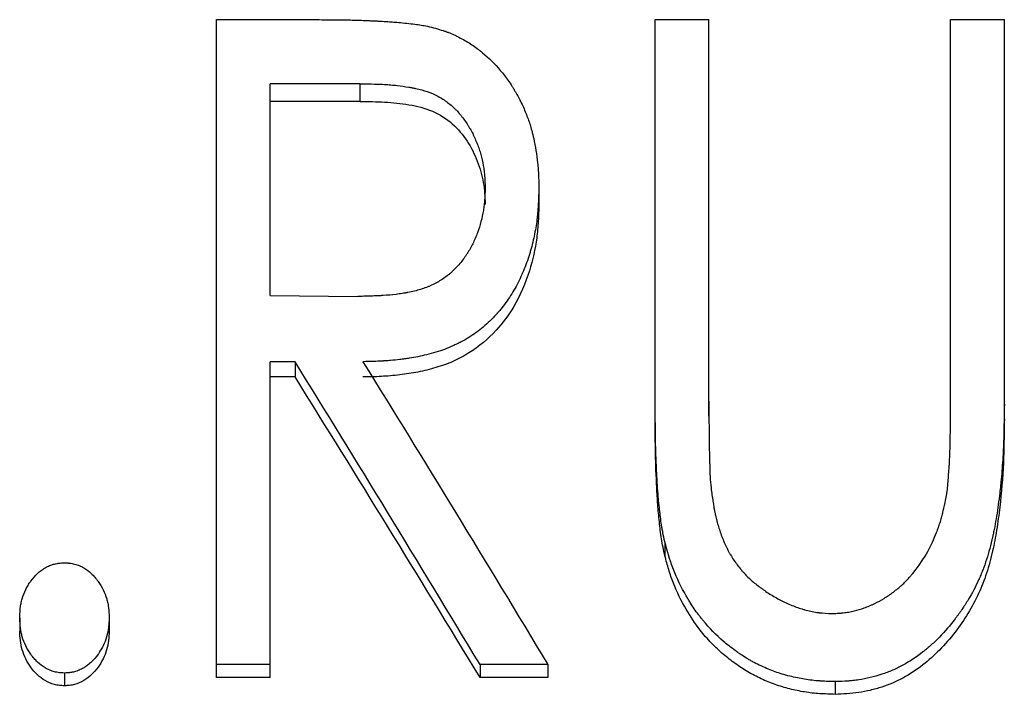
# Model space of a CAD drawing. Header units: millimetres. Extents: x -155 to 245, y -82 to 123.
# Tile 18 of 21: x 1 to 13, y 19 to 28. Entities that reach past the tile are written whole.
import ezdxf

# ---------------------------------------------------------------- set-up
doc = ezdxf.new("R2010")
doc.units = ezdxf.units.MM

msp = doc.modelspace()

# ---------------------------------------------------------------- linework, layer by layer
at = {"color": 7, "linetype": 'Continuous', "lineweight": 25}
for p, q in [((3.058, 28.1), (4.381, 28.1)), ((3.058, 19.626), (3.058, 28.1)), ((8.712, 28.1), (9.404, 28.1)), ((8.712, 22.953), (8.712, 28.1)), ((9.404, 22.993), (9.404, 28.1)), ((12.519, 23.186), (12.519, 28.1)), ((12.519, 28.1), (13.212, 28.1)), ((13.212, 22.953), (13.212, 28.1)), ((4.907, 27.274), (3.75, 27.274)), ((3.75, 24.546), (3.75, 27.274)), ((4.907, 27.046), (4.907, 27.274)), ((4.907, 27.046), (3.75, 27.046)), ((6.519, 25.718), (6.519, 25.934)), ((7.212, 25.933), (7.212, 25.717)), ((3.75, 24.546), (4.88, 24.534)), ((4.069, 23.693), (3.75, 23.693)), ((3.75, 19.626), (3.75, 23.693)), ((4.069, 23.693), (4.069, 23.496)), ((4.069, 23.496), (3.75, 23.496)), ((8.836, 21.37), (8.836, 21.192)), ((0.519, 20.393), (0.519, 20.223)), ((1.673, 20.393), (1.673, 20.223)), ((1.096, 19.681), (1.096, 19.517)), ((3.75, 19.79), (3.058, 19.79)), ((6.453, 19.79), (6.453, 19.626)), ((7.327, 19.79), (6.453, 19.79)), ((7.327, 19.79), (7.327, 19.626)), ((3.75, 19.626), (3.058, 19.626)), ((7.327, 19.626), (6.453, 19.626)), ((11.03, 19.571), (11.03, 19.407))]:
    msp.add_line(p, q, dxfattribs=at)
for points, knots in [([(4.381, 28.1), (4.468, 28.099), (4.542, 28.099), (4.637, 28.098), (4.665, 28.098), (4.703, 28.097), (4.715, 28.097), (4.732, 28.097), (4.737, 28.097), (4.745, 28.097), (4.748, 28.097), (4.752, 28.097), (4.753, 28.097), (4.755, 28.096), (4.756, 28.096), (4.791, 28.096), (4.823, 28.095), (4.861, 28.094), (4.869, 28.094), (4.88, 28.093), (4.883, 28.093), (4.888, 28.093), (4.89, 28.093), (4.903, 28.093), (4.914, 28.092), (4.951, 28.091), (4.981, 28.089), (5.033, 28.087), (5.052, 28.086), (5.081, 28.085), (5.091, 28.084), (5.107, 28.084), (5.112, 28.083), (5.123, 28.083), (5.129, 28.083), (5.174, 28.08), (5.21, 28.078), (5.257, 28.076), (5.271, 28.075), (5.298, 28.073), (5.31, 28.072), (5.346, 28.069), (5.374, 28.067), (5.437, 28.061), (5.472, 28.057), (5.547, 28.05), (5.582, 28.046), (5.644, 28.038), (5.672, 28.034), (5.744, 28.022), (5.805, 28.009), (5.879, 27.99)], [0, 0, 0, 0, 0.125, 0.125, 0.1875, 0.1875, 0.21875, 0.21875, 0.234375, 0.234375, 0.242188, 0.242188, 0.246094, 0.246094, 0.25, 0.25, 0.3125, 0.3125, 0.328125, 0.328125, 0.335938, 0.335938, 0.34375, 0.34375, 0.375, 0.375, 0.4375, 0.4375, 0.46875, 0.46875, 0.484375, 0.484375, 0.492188, 0.492188, 0.5, 0.5, 0.5625, 0.5625, 0.59375, 0.59375, 0.625, 0.625, 0.6875, 0.6875, 0.75, 0.75, 0.8125, 0.8125, 0.875, 0.875, 1, 1, 1, 1]), ([(5.879, 27.99), (5.916, 27.979), (5.948, 27.969), (5.99, 27.955), (6.002, 27.951), (6.02, 27.945), (6.025, 27.943), (6.033, 27.94), (6.035, 27.939), (6.04, 27.937), (6.042, 27.937), (6.069, 27.926), (6.095, 27.915), (6.134, 27.897), (6.147, 27.891), (6.168, 27.881), (6.174, 27.877), (6.188, 27.87), (6.196, 27.866), (6.252, 27.837), (6.301, 27.809), (6.372, 27.762), (6.395, 27.745), (6.43, 27.72), (6.441, 27.711), (6.458, 27.698), (6.464, 27.693), (6.475, 27.684), (6.481, 27.679), (6.568, 27.607), (6.644, 27.531), (6.75, 27.405), (6.784, 27.361), (6.833, 27.292), (6.849, 27.268), (6.872, 27.232), (6.88, 27.22), (6.891, 27.201), (6.895, 27.195), (6.902, 27.183), (6.906, 27.176), (6.936, 27.126), (6.961, 27.079), (7.01, 26.977), (7.032, 26.925), (7.071, 26.828), (7.088, 26.78), (7.111, 26.704), (7.118, 26.678), (7.128, 26.638), (7.132, 26.625), (7.138, 26.598), (7.142, 26.583), (7.167, 26.469), (7.184, 26.362), (7.199, 26.227), (7.201, 26.2), (7.204, 26.16), (7.205, 26.146), (7.206, 26.126), (7.207, 26.12), (7.207, 26.11), (7.207, 26.107), (7.208, 26.102), (7.208, 26.1), (7.208, 26.097), (7.208, 26.095), (7.209, 26.058), (7.211, 26.004), (7.212, 25.933)], [0, 0, 0, 0, 0.03125, 0.03125, 0.046875, 0.046875, 0.054688, 0.054688, 0.058594, 0.058594, 0.0625, 0.0625, 0.09375, 0.09375, 0.109375, 0.109375, 0.117188, 0.117188, 0.125, 0.125, 0.1875, 0.1875, 0.21875, 0.21875, 0.234375, 0.234375, 0.242188, 0.242188, 0.25, 0.25, 0.375, 0.375, 0.4375, 0.4375, 0.46875, 0.46875, 0.484375, 0.484375, 0.492188, 0.492188, 0.5, 0.5, 0.5625, 0.5625, 0.625, 0.625, 0.6875, 0.6875, 0.71875, 0.71875, 0.734375, 0.734375, 0.75, 0.75, 0.875, 0.875, 0.90625, 0.90625, 0.921875, 0.921875, 0.929688, 0.929688, 0.933594, 0.933594, 0.935547, 0.935547, 0.9375, 0.9375, 1, 1, 1, 1]), ([(4.907, 27.274), (5.048, 27.273), (5.154, 27.27), (5.225, 27.265), (5.227, 27.265), (5.23, 27.265), (5.232, 27.265), (5.237, 27.265), (5.24, 27.264), (5.25, 27.264), (5.257, 27.263), (5.277, 27.262), (5.29, 27.261), (5.33, 27.257), (5.357, 27.255), (5.435, 27.246), (5.486, 27.239), (5.543, 27.229), (5.552, 27.228), (5.566, 27.225), (5.573, 27.224), (5.595, 27.22), (5.609, 27.217), (5.65, 27.208), (5.676, 27.201), (5.751, 27.181), (5.797, 27.165), (5.844, 27.145), (5.851, 27.143), (5.862, 27.137), (5.868, 27.135), (5.885, 27.127), (5.896, 27.121), (5.93, 27.103), (5.952, 27.091), (6.016, 27.05), (6.057, 27.019), (6.105, 26.975), (6.113, 26.967), (6.131, 26.95), (6.14, 26.942), (6.165, 26.916), (6.181, 26.897), (6.229, 26.841), (6.259, 26.8), (6.293, 26.747), (6.299, 26.737), (6.312, 26.716), (6.318, 26.706), (6.336, 26.674), (6.348, 26.653), (6.38, 26.588), (6.4, 26.544), (6.427, 26.475), (6.435, 26.453), (6.45, 26.408), (6.457, 26.385), (6.476, 26.316), (6.487, 26.269), (6.5, 26.196), (6.503, 26.174), (6.509, 26.126), (6.511, 26.102), (6.513, 26.076), (6.513, 26.076), (6.513, 26.074), (6.513, 26.073), (6.514, 26.07), (6.514, 26.067), (6.514, 26.061), (6.515, 26.056), (6.515, 26.041), (6.516, 26.03), (6.517, 25.994), (6.518, 25.966), (6.519, 25.934)], [0, 0, 0, 0, 0.125, 0.125, 0.126953, 0.126953, 0.128906, 0.128906, 0.132812, 0.132812, 0.140625, 0.140625, 0.15625, 0.15625, 0.1875, 0.1875, 0.25, 0.25, 0.257812, 0.257812, 0.265625, 0.265625, 0.28125, 0.28125, 0.3125, 0.3125, 0.375, 0.375, 0.382812, 0.382812, 0.390625, 0.390625, 0.40625, 0.40625, 0.4375, 0.4375, 0.5, 0.5, 0.515625, 0.515625, 0.53125, 0.53125, 0.5625, 0.5625, 0.625, 0.625, 0.640625, 0.640625, 0.65625, 0.65625, 0.6875, 0.6875, 0.75, 0.75, 0.78125, 0.78125, 0.8125, 0.8125, 0.875, 0.875, 0.90625, 0.90625, 0.9375, 0.9375, 0.939453, 0.939453, 0.941406, 0.941406, 0.945312, 0.945312, 0.953125, 0.953125, 0.96875, 0.96875, 1, 1, 1, 1]), ([(4.907, 27.046), (5.013, 27.045), (5.224, 27.043), (5.538, 27.01), (5.847, 26.937), (6.108, 26.769), (6.296, 26.539), (6.427, 26.28), (6.492, 26.049), (6.515, 25.861), (6.518, 25.766), (6.519, 25.718)], [0, 0, 0, 0, 0.125204, 0.250357, 0.375237, 0.499828, 0.624689, 0.749738, 0.874808, 0.937393, 1, 1, 1, 1]), ([(6.519, 25.934), (6.517, 25.869), (6.515, 25.82), (6.513, 25.786), (6.513, 25.784), (6.512, 25.781), (6.512, 25.779), (6.512, 25.775), (6.512, 25.771), (6.511, 25.762), (6.511, 25.756), (6.509, 25.737), (6.508, 25.725), (6.503, 25.688), (6.5, 25.664), (6.489, 25.594), (6.478, 25.546), (6.453, 25.45), (6.438, 25.403), (6.411, 25.331), (6.401, 25.306), (6.381, 25.259), (6.37, 25.236), (6.337, 25.169), (6.313, 25.126), (6.284, 25.08), (6.279, 25.074), (6.272, 25.062), (6.268, 25.057), (6.256, 25.04), (6.249, 25.029), (6.225, 24.996), (6.209, 24.976), (6.16, 24.917), (6.126, 24.882), (6.087, 24.847), (6.081, 24.842), (6.071, 24.833), (6.066, 24.829), (6.051, 24.816), (6.041, 24.808), (6.009, 24.783), (5.988, 24.768), (5.922, 24.725), (5.877, 24.7), (5.818, 24.673), (5.807, 24.669), (5.785, 24.659), (5.773, 24.655), (5.738, 24.641), (5.713, 24.633), (5.637, 24.609), (5.582, 24.596), (5.52, 24.584), (5.518, 24.584), (5.511, 24.582), (5.508, 24.582), (5.499, 24.58), (5.493, 24.579), (5.474, 24.576), (5.462, 24.574), (5.424, 24.568), (5.398, 24.564), (5.318, 24.554), (5.262, 24.549), (5.202, 24.545), (5.201, 24.545), (5.199, 24.545), (5.198, 24.545), (5.194, 24.544), (5.192, 24.544), (5.185, 24.544), (5.18, 24.544), (5.165, 24.543), (5.154, 24.542), (5.12, 24.541), (5.096, 24.54), (5.015, 24.537), (4.952, 24.535), (4.88, 24.534)], [0, 0, 0, 0, 0.0625, 0.0625, 0.064453, 0.064453, 0.066406, 0.066406, 0.070312, 0.070312, 0.078125, 0.078125, 0.09375, 0.09375, 0.125, 0.125, 0.1875, 0.1875, 0.25, 0.25, 0.28125, 0.28125, 0.3125, 0.3125, 0.375, 0.375, 0.382812, 0.382812, 0.390625, 0.390625, 0.40625, 0.40625, 0.4375, 0.4375, 0.5, 0.5, 0.507812, 0.507812, 0.515625, 0.515625, 0.53125, 0.53125, 0.5625, 0.5625, 0.625, 0.625, 0.640625, 0.640625, 0.65625, 0.65625, 0.6875, 0.6875, 0.75, 0.75, 0.753906, 0.753906, 0.757812, 0.757812, 0.765625, 0.765625, 0.78125, 0.78125, 0.8125, 0.8125, 0.875, 0.875, 0.876953, 0.876953, 0.878906, 0.878906, 0.882812, 0.882812, 0.890625, 0.890625, 0.90625, 0.90625, 0.9375, 0.9375, 1, 1, 1, 1]), ([(7.212, 25.933), (7.21, 25.885), (7.209, 25.843), (7.207, 25.788), (7.206, 25.772), (7.205, 25.749), (7.205, 25.742), (7.204, 25.732), (7.204, 25.729), (7.204, 25.724), (7.204, 25.722), (7.204, 25.719), (7.204, 25.719), (7.201, 25.678), (7.198, 25.641), (7.193, 25.587), (7.192, 25.569), (7.189, 25.543), (7.188, 25.534), (7.186, 25.517), (7.185, 25.509), (7.174, 25.427), (7.161, 25.355), (7.137, 25.249), (7.129, 25.214), (7.115, 25.161), (7.11, 25.143), (7.1, 25.109), (7.095, 25.092), (7.067, 25.002), (7.042, 24.933), (6.999, 24.831), (6.985, 24.798), (6.954, 24.733), (6.936, 24.697), (6.882, 24.598), (6.845, 24.537), (6.781, 24.446), (6.758, 24.416), (6.723, 24.372), (6.711, 24.357), (6.686, 24.328), (6.674, 24.315), (6.608, 24.242), (6.552, 24.189), (6.436, 24.091), (6.376, 24.047), (6.278, 23.986), (6.244, 23.967), (6.192, 23.939), (6.174, 23.93), (6.139, 23.913), (6.119, 23.904), (6.065, 23.879), (6.031, 23.865), (5.962, 23.839), (5.923, 23.827), (5.8, 23.791), (5.724, 23.772), (5.617, 23.75), (5.579, 23.744), (5.521, 23.734), (5.501, 23.732), (5.47, 23.727), (5.46, 23.726), (5.439, 23.723), (5.428, 23.722), (5.379, 23.716), (5.34, 23.712), (5.281, 23.707), (5.261, 23.705), (5.231, 23.703), (5.221, 23.703), (5.206, 23.702), (5.201, 23.701), (5.194, 23.701), (5.191, 23.701), (5.186, 23.7), (5.183, 23.7), (5.128, 23.697), (5.048, 23.695), (4.944, 23.693)], [0, 0, 0, 0, 0.03125, 0.03125, 0.046875, 0.046875, 0.054688, 0.054688, 0.058594, 0.058594, 0.060547, 0.060547, 0.0625, 0.0625, 0.09375, 0.09375, 0.109375, 0.109375, 0.117188, 0.117188, 0.125, 0.125, 0.1875, 0.1875, 0.21875, 0.21875, 0.234375, 0.234375, 0.25, 0.25, 0.3125, 0.3125, 0.34375, 0.34375, 0.375, 0.375, 0.4375, 0.4375, 0.46875, 0.46875, 0.484375, 0.484375, 0.5, 0.5, 0.5625, 0.5625, 0.625, 0.625, 0.65625, 0.65625, 0.671875, 0.671875, 0.6875, 0.6875, 0.71875, 0.71875, 0.75, 0.75, 0.8125, 0.8125, 0.84375, 0.84375, 0.859375, 0.859375, 0.867188, 0.867188, 0.875, 0.875, 0.90625, 0.90625, 0.921875, 0.921875, 0.929688, 0.929688, 0.933594, 0.933594, 0.935547, 0.935547, 0.9375, 0.9375, 1, 1, 1, 1]), ([(7.212, 25.717), (7.21, 25.645), (7.206, 25.502), (7.18, 25.216), (7.096, 24.841), (6.925, 24.434), (6.659, 24.072), (6.381, 23.836), (6.14, 23.711), (5.995, 23.651), (5.846, 23.604), (5.654, 23.556), (5.419, 23.521), (5.181, 23.5), (5.023, 23.497), (4.944, 23.496)], [0, 0, 0, 0, 0.062569, 0.1251263, 0.2501403, 0.3936553, 0.4999635, 0.6243485, 0.687824, 0.7180059, 0.7497729, 0.8123238, 0.8748759, 0.937434, 1, 1, 1, 1]), ([(8.836, 21.37), (8.826, 21.415), (8.817, 21.455), (8.807, 21.51), (8.803, 21.528), (8.799, 21.552), (8.798, 21.56), (8.795, 21.576), (8.794, 21.582), (8.788, 21.622), (8.783, 21.657), (8.776, 21.712), (8.774, 21.731), (8.77, 21.761), (8.769, 21.771), (8.767, 21.792), (8.766, 21.803), (8.76, 21.851), (8.757, 21.889), (8.751, 21.945), (8.75, 21.963), (8.748, 21.99), (8.747, 21.999), (8.746, 22.013), (8.746, 22.017), (8.745, 22.026), (8.744, 22.031), (8.742, 22.063), (8.74, 22.096), (8.737, 22.152), (8.736, 22.171), (8.734, 22.213), (8.733, 22.234), (8.727, 22.352), (8.723, 22.437), (8.719, 22.548), (8.718, 22.582), (8.717, 22.63), (8.716, 22.646), (8.716, 22.668), (8.716, 22.675), (8.715, 22.689), (8.715, 22.697), (8.714, 22.794), (8.712, 22.942), (8.712, 23.146)], [0, 0, 0, 0, 0.0625, 0.0625, 0.09375, 0.09375, 0.109375, 0.109375, 0.125, 0.125, 0.1875, 0.1875, 0.21875, 0.21875, 0.234375, 0.234375, 0.25, 0.25, 0.3125, 0.3125, 0.34375, 0.34375, 0.359375, 0.359375, 0.367188, 0.367188, 0.375, 0.375, 0.4375, 0.4375, 0.46875, 0.46875, 0.5, 0.5, 0.625, 0.625, 0.6875, 0.6875, 0.71875, 0.71875, 0.734375, 0.734375, 0.75, 0.75, 1, 1, 1, 1]), ([(9.404, 23.186), (9.404, 23.093), (9.404, 23), (9.405, 22.86), (9.405, 22.814), (9.406, 22.744), (9.406, 22.721), (9.406, 22.686), (9.407, 22.674), (9.407, 22.657), (9.407, 22.651), (9.407, 22.643), (9.407, 22.64), (9.407, 22.635), (9.407, 22.634), (9.407, 22.631), (9.407, 22.629), (9.407, 22.605), (9.408, 22.571), (9.41, 22.501), (9.411, 22.474), (9.412, 22.43), (9.412, 22.415), (9.413, 22.391), (9.413, 22.383), (9.414, 22.366), (9.414, 22.356), (9.415, 22.316), (9.416, 22.288), (9.417, 22.253), (9.417, 22.243), (9.418, 22.229), (9.418, 22.224), (9.418, 22.218), (9.419, 22.216), (9.419, 22.212), (9.419, 22.211), (9.421, 22.166), (9.425, 22.119), (9.431, 22.068)], [0, 0, 0, 0, 0.25, 0.25, 0.375, 0.375, 0.4375, 0.4375, 0.46875, 0.46875, 0.484375, 0.484375, 0.492188, 0.492188, 0.496094, 0.496094, 0.5, 0.5, 0.625, 0.625, 0.6875, 0.6875, 0.71875, 0.71875, 0.734375, 0.734375, 0.75, 0.75, 0.8125, 0.8125, 0.84375, 0.84375, 0.859375, 0.859375, 0.867188, 0.867188, 0.875, 0.875, 1, 1, 1, 1]), ([(13.212, 23.146), (13.21, 23.013), (13.208, 22.898), (13.205, 22.755), (13.204, 22.713), (13.202, 22.655), (13.202, 22.638), (13.201, 22.613), (13.2, 22.605), (13.2, 22.593), (13.2, 22.589), (13.199, 22.584), (13.199, 22.582), (13.199, 22.579), (13.199, 22.578), (13.199, 22.576), (13.199, 22.576), (13.194, 22.476), (13.188, 22.38), (13.177, 22.237), (13.173, 22.189), (13.166, 22.119), (13.163, 22.095), (13.16, 22.06), (13.158, 22.049), (13.156, 22.031), (13.156, 22.026), (13.154, 22.014), (13.154, 22.009), (13.141, 21.899), (13.127, 21.799), (13.104, 21.657), (13.096, 21.611), (13.083, 21.543), (13.079, 21.521), (13.072, 21.488), (13.07, 21.477), (13.066, 21.46), (13.065, 21.455), (13.063, 21.444), (13.062, 21.44), (13.038, 21.332), (13.012, 21.235), (12.967, 21.097), (12.951, 21.052), (12.926, 20.987), (12.917, 20.965), (12.904, 20.933), (12.899, 20.923), (12.89, 20.902), (12.886, 20.892), (12.841, 20.794), (12.796, 20.708), (12.72, 20.583), (12.693, 20.541), (12.651, 20.48), (12.636, 20.459), (12.614, 20.429), (12.607, 20.419), (12.592, 20.399), (12.585, 20.389), (12.512, 20.295), (12.445, 20.217), (12.341, 20.11), (12.306, 20.076), (12.252, 20.028), (12.234, 20.012), (12.207, 19.99), (12.198, 19.982), (12.184, 19.971), (12.18, 19.967), (12.17, 19.96), (12.166, 19.957), (12.077, 19.887), (11.992, 19.83), (11.859, 19.758), (11.815, 19.736), (11.747, 19.707), (11.724, 19.698), (11.69, 19.684), (11.678, 19.68), (11.655, 19.672), (11.645, 19.669), (11.531, 19.631), (11.433, 19.608), (11.311, 19.589), (11.286, 19.586), (11.248, 19.582), (11.235, 19.581), (11.216, 19.579), (11.209, 19.579), (11.2, 19.578), (11.196, 19.578), (11.191, 19.577), (11.19, 19.577), (11.186, 19.577), (11.184, 19.577), (11.149, 19.575), (11.098, 19.573), (11.03, 19.571)], [0, 0, 0, 0, 0.0625, 0.0625, 0.09375, 0.09375, 0.109375, 0.109375, 0.117188, 0.117188, 0.121094, 0.121094, 0.123047, 0.123047, 0.124023, 0.124023, 0.125, 0.125, 0.1875, 0.1875, 0.21875, 0.21875, 0.234375, 0.234375, 0.242188, 0.242188, 0.246094, 0.246094, 0.25, 0.25, 0.3125, 0.3125, 0.34375, 0.34375, 0.359375, 0.359375, 0.367188, 0.367188, 0.371094, 0.371094, 0.375, 0.375, 0.4375, 0.4375, 0.46875, 0.46875, 0.484375, 0.484375, 0.492188, 0.492188, 0.5, 0.5, 0.5625, 0.5625, 0.59375, 0.59375, 0.609375, 0.609375, 0.617188, 0.617188, 0.625, 0.625, 0.6875, 0.6875, 0.71875, 0.71875, 0.734375, 0.734375, 0.742188, 0.742188, 0.746094, 0.746094, 0.75, 0.75, 0.8125, 0.8125, 0.84375, 0.84375, 0.859375, 0.859375, 0.867188, 0.867188, 0.875, 0.875, 0.9375, 0.9375, 0.953125, 0.953125, 0.960938, 0.960938, 0.964844, 0.964844, 0.966797, 0.966797, 0.967773, 0.967773, 0.96875, 0.96875, 1, 1, 1, 1]), ([(12.451, 21.88), (12.457, 21.913), (12.462, 21.943), (12.469, 21.984), (12.471, 21.997), (12.473, 22.015), (12.474, 22.021), (12.476, 22.032), (12.477, 22.039), (12.479, 22.06), (12.481, 22.082), (12.485, 22.123), (12.486, 22.138), (12.488, 22.162), (12.489, 22.171), (12.49, 22.184), (12.49, 22.188), (12.491, 22.197), (12.491, 22.201), (12.495, 22.252), (12.498, 22.288), (12.5, 22.329), (12.501, 22.34), (12.502, 22.354), (12.502, 22.358), (12.503, 22.363), (12.503, 22.365), (12.503, 22.367), (12.503, 22.367), (12.503, 22.369), (12.503, 22.369), (12.504, 22.389), (12.505, 22.412), (12.507, 22.453), (12.508, 22.468), (12.509, 22.491), (12.509, 22.499), (12.509, 22.516), (12.51, 22.526), (12.512, 22.596), (12.514, 22.654), (12.515, 22.736), (12.516, 22.762), (12.516, 22.8), (12.517, 22.813), (12.517, 22.831), (12.517, 22.837), (12.517, 22.846), (12.517, 22.849), (12.517, 22.853), (12.517, 22.854), (12.517, 22.857), (12.517, 22.858), (12.518, 23.004), (12.519, 23.112), (12.519, 23.186)], [0, 0, 0, 0, 0.0625, 0.0625, 0.09375, 0.09375, 0.109375, 0.109375, 0.125, 0.125, 0.1875, 0.1875, 0.21875, 0.21875, 0.234375, 0.234375, 0.242188, 0.242188, 0.25, 0.25, 0.3125, 0.3125, 0.34375, 0.34375, 0.359375, 0.359375, 0.367188, 0.367188, 0.371094, 0.371094, 0.375, 0.375, 0.4375, 0.4375, 0.46875, 0.46875, 0.484375, 0.484375, 0.5, 0.5, 0.625, 0.625, 0.6875, 0.6875, 0.71875, 0.71875, 0.734375, 0.734375, 0.742188, 0.742188, 0.746094, 0.746094, 0.75, 0.75, 1, 1, 1, 1]), ([(8.836, 21.192), (8.82, 21.265), (8.789, 21.41), (8.764, 21.631), (8.743, 21.851), (8.727, 22.146), (8.712, 22.514), (8.712, 22.807), (8.712, 22.953)], [0, 0, 0, 0, 0.124979, 0.249938, 0.374961, 0.49997, 0.749989, 1, 1, 1, 1]), ([(13.212, 22.953), (13.21, 22.84), (13.208, 22.651), (13.197, 22.273), (13.167, 21.909), (13.116, 21.532), (13.062, 21.246), (12.989, 20.972), (12.85, 20.612), (12.643, 20.278), (12.385, 19.979), (12.161, 19.777), (11.913, 19.612), (11.678, 19.511), (11.485, 19.457), (11.335, 19.427), (11.183, 19.412), (11.081, 19.409), (11.03, 19.407)], [0, 0, 0, 0, 0.0751455, 0.1250759, 0.2501343, 0.3154455, 0.3752023, 0.4400603, 0.5002219, 0.6250347, 0.6897954, 0.7500396, 0.8141285, 0.8749522, 0.9068446, 0.9374731, 0.9687322, 1, 1, 1, 1]), ([(9.431, 22.068), (9.439, 22.002), (9.448, 21.945), (9.459, 21.87), (9.463, 21.848), (9.468, 21.816), (9.47, 21.807), (9.472, 21.793), (9.473, 21.788), (9.474, 21.781), (9.475, 21.779), (9.475, 21.776), (9.476, 21.775), (9.476, 21.773), (9.476, 21.772), (9.487, 21.72), (9.498, 21.67), (9.518, 21.597), (9.525, 21.573), (9.537, 21.538), (9.54, 21.526), (9.546, 21.508), (9.548, 21.502), (9.552, 21.491), (9.554, 21.486), (9.576, 21.426), (9.596, 21.376), (9.628, 21.306), (9.639, 21.284), (9.655, 21.253), (9.661, 21.242), (9.669, 21.227), (9.672, 21.222), (9.678, 21.212), (9.68, 21.208), (9.71, 21.159), (9.738, 21.116), (9.785, 21.055), (9.801, 21.035), (9.826, 21.005), (9.834, 20.995), (9.852, 20.976), (9.861, 20.966), (9.902, 20.922), (9.938, 20.888), (9.997, 20.837), (10.018, 20.821), (10.05, 20.796), (10.061, 20.787), (10.084, 20.771), (10.096, 20.762), (10.15, 20.724), (10.194, 20.695), (10.262, 20.655), (10.285, 20.642), (10.32, 20.624), (10.331, 20.618), (10.355, 20.606), (10.366, 20.601), (10.429, 20.571), (10.48, 20.55), (10.554, 20.522), (10.579, 20.514), (10.616, 20.503), (10.628, 20.499), (10.653, 20.492), (10.664, 20.489), (10.704, 20.479), (10.73, 20.474), (10.769, 20.467), (10.782, 20.464), (10.802, 20.462), (10.808, 20.461), (10.818, 20.46), (10.821, 20.459), (10.828, 20.459), (10.832, 20.458), (10.869, 20.454), (10.923, 20.451), (10.994, 20.448)], [0, 0, 0, 0, 0.0625, 0.0625, 0.09375, 0.09375, 0.109375, 0.109375, 0.117188, 0.117188, 0.121094, 0.121094, 0.123047, 0.123047, 0.125, 0.125, 0.1875, 0.1875, 0.21875, 0.21875, 0.234375, 0.234375, 0.242188, 0.242188, 0.25, 0.25, 0.3125, 0.3125, 0.34375, 0.34375, 0.359375, 0.359375, 0.367188, 0.367188, 0.375, 0.375, 0.4375, 0.4375, 0.46875, 0.46875, 0.484375, 0.484375, 0.5, 0.5, 0.5625, 0.5625, 0.59375, 0.59375, 0.609375, 0.609375, 0.625, 0.625, 0.6875, 0.6875, 0.71875, 0.71875, 0.734375, 0.734375, 0.75, 0.75, 0.8125, 0.8125, 0.84375, 0.84375, 0.859375, 0.859375, 0.875, 0.875, 0.90625, 0.90625, 0.921875, 0.921875, 0.929688, 0.929688, 0.933594, 0.933594, 0.9375, 0.9375, 1, 1, 1, 1]), ([(10.994, 20.448), (11.026, 20.45), (11.053, 20.451), (11.089, 20.453), (11.1, 20.454), (11.115, 20.455), (11.119, 20.456), (11.126, 20.456), (11.128, 20.457), (11.132, 20.457), (11.133, 20.457), (11.16, 20.46), (11.183, 20.463), (11.219, 20.469), (11.23, 20.471), (11.253, 20.476), (11.266, 20.479), (11.319, 20.491), (11.363, 20.505), (11.429, 20.529), (11.452, 20.537), (11.486, 20.552), (11.497, 20.557), (11.514, 20.564), (11.52, 20.567), (11.531, 20.572), (11.538, 20.575), (11.583, 20.597), (11.623, 20.619), (11.702, 20.668), (11.741, 20.694), (11.822, 20.755), (11.858, 20.785), (11.908, 20.83), (11.923, 20.844), (11.954, 20.876), (11.971, 20.894), (12.111, 21.051), (12.21, 21.202), (12.304, 21.409), (12.322, 21.451), (12.346, 21.514), (12.354, 21.535), (12.365, 21.567), (12.369, 21.578), (12.376, 21.599), (12.38, 21.61), (12.389, 21.64), (12.395, 21.661), (12.405, 21.693), (12.408, 21.704), (12.412, 21.721), (12.414, 21.727), (12.416, 21.735), (12.417, 21.738), (12.418, 21.742), (12.418, 21.744), (12.419, 21.747), (12.419, 21.749), (12.427, 21.779), (12.437, 21.822), (12.451, 21.88)], [0, 0, 0, 0, 0.03125, 0.03125, 0.046875, 0.046875, 0.054688, 0.054688, 0.058594, 0.058594, 0.0625, 0.0625, 0.09375, 0.09375, 0.109375, 0.109375, 0.125, 0.125, 0.1875, 0.1875, 0.21875, 0.21875, 0.234375, 0.234375, 0.242188, 0.242188, 0.25, 0.25, 0.3125, 0.3125, 0.375, 0.375, 0.4375, 0.4375, 0.46875, 0.46875, 0.5, 0.5, 0.75, 0.75, 0.8125, 0.8125, 0.84375, 0.84375, 0.859375, 0.859375, 0.875, 0.875, 0.90625, 0.90625, 0.921875, 0.921875, 0.929688, 0.929688, 0.933594, 0.933594, 0.935547, 0.935547, 0.9375, 0.9375, 1, 1, 1, 1]), ([(11.03, 19.571), (10.986, 19.572), (10.948, 19.573), (10.899, 19.575), (10.884, 19.576), (10.863, 19.577), (10.857, 19.577), (10.848, 19.578), (10.845, 19.578), (10.84, 19.578), (10.839, 19.578), (10.836, 19.579), (10.835, 19.579), (10.799, 19.581), (10.766, 19.584), (10.701, 19.591), (10.668, 19.596), (10.577, 19.611), (10.514, 19.624), (10.377, 19.658), (10.314, 19.678), (10.202, 19.718), (10.142, 19.743), (10.045, 19.787), (10.015, 19.802), (9.972, 19.825), (9.958, 19.832), (9.931, 19.847), (9.917, 19.855), (9.881, 19.877), (9.855, 19.893), (9.815, 19.92), (9.801, 19.929), (9.773, 19.949), (9.758, 19.96), (9.716, 19.99), (9.689, 20.01), (9.638, 20.05), (9.615, 20.069), (9.499, 20.169), (9.41, 20.26), (9.316, 20.374), (9.306, 20.387), (9.285, 20.413), (9.277, 20.423), (9.25, 20.459), (9.232, 20.483), (9.197, 20.535), (9.18, 20.561), (9.154, 20.603), (9.145, 20.617), (9.128, 20.646), (9.119, 20.661), (9.046, 20.788), (8.991, 20.9), (8.936, 21.042), (8.926, 21.071), (8.91, 21.115), (8.905, 21.13), (8.898, 21.153), (8.896, 21.16), (8.892, 21.172), (8.891, 21.175), (8.889, 21.181), (8.889, 21.183), (8.888, 21.187), (8.887, 21.189), (8.874, 21.23), (8.857, 21.29), (8.836, 21.37)], [0, 0, 0, 0, 0.03125, 0.03125, 0.046875, 0.046875, 0.054688, 0.054688, 0.058594, 0.058594, 0.060547, 0.060547, 0.0625, 0.0625, 0.09375, 0.09375, 0.125, 0.125, 0.1875, 0.1875, 0.25, 0.25, 0.3125, 0.3125, 0.34375, 0.34375, 0.359375, 0.359375, 0.375, 0.375, 0.40625, 0.40625, 0.421875, 0.421875, 0.4375, 0.4375, 0.46875, 0.46875, 0.5, 0.5, 0.625, 0.625, 0.640625, 0.640625, 0.65625, 0.65625, 0.6875, 0.6875, 0.71875, 0.71875, 0.734375, 0.734375, 0.75, 0.75, 0.875, 0.875, 0.90625, 0.90625, 0.921875, 0.921875, 0.929688, 0.929688, 0.933594, 0.933594, 0.935547, 0.935547, 0.9375, 0.9375, 1, 1, 1, 1]), ([(0.519, 20.393), (0.52, 20.421), (0.522, 20.445), (0.524, 20.476), (0.525, 20.486), (0.526, 20.499), (0.526, 20.503), (0.527, 20.509), (0.527, 20.51), (0.527, 20.514), (0.527, 20.515), (0.53, 20.539), (0.533, 20.559), (0.541, 20.6), (0.546, 20.619), (0.563, 20.68), (0.578, 20.719), (0.606, 20.775), (0.616, 20.793), (0.632, 20.82), (0.637, 20.829), (0.646, 20.842), (0.649, 20.846), (0.655, 20.855), (0.658, 20.859), (0.689, 20.902), (0.718, 20.935), (0.764, 20.979), (0.78, 20.992), (0.805, 21.01), (0.813, 21.016), (0.825, 21.024), (0.83, 21.027), (0.838, 21.032), (0.842, 21.034), (0.866, 21.048), (0.885, 21.058), (0.915, 21.07), (0.925, 21.074), (0.946, 21.081), (0.957, 21.084), (0.976, 21.088), (0.986, 21.091), (1.002, 21.093), (1.008, 21.094), (1.016, 21.096), (1.019, 21.096), (1.023, 21.097), (1.025, 21.097), (1.028, 21.097), (1.03, 21.097), (1.045, 21.099), (1.067, 21.101), (1.096, 21.103)], [0, 0, 0, 0, 0.0625, 0.0625, 0.09375, 0.09375, 0.109375, 0.109375, 0.117188, 0.117188, 0.125, 0.125, 0.1875, 0.1875, 0.25, 0.25, 0.375, 0.375, 0.4375, 0.4375, 0.46875, 0.46875, 0.484375, 0.484375, 0.5, 0.5, 0.625, 0.625, 0.6875, 0.6875, 0.71875, 0.71875, 0.734375, 0.734375, 0.75, 0.75, 0.8125, 0.8125, 0.84375, 0.84375, 0.875, 0.875, 0.90625, 0.90625, 0.921875, 0.921875, 0.929688, 0.929688, 0.933594, 0.933594, 0.9375, 0.9375, 1, 1, 1, 1]), ([(1.096, 21.103), (1.111, 21.102), (1.123, 21.101), (1.14, 21.1), (1.145, 21.099), (1.151, 21.098), (1.154, 21.098), (1.157, 21.098), (1.158, 21.098), (1.16, 21.098), (1.16, 21.098), (1.173, 21.096), (1.185, 21.094), (1.206, 21.091), (1.215, 21.089), (1.247, 21.081), (1.267, 21.074), (1.297, 21.062), (1.307, 21.057), (1.322, 21.05), (1.326, 21.048), (1.336, 21.042), (1.341, 21.039), (1.38, 21.017), (1.412, 20.992), (1.458, 20.949), (1.473, 20.933), (1.495, 20.908), (1.502, 20.899), (1.516, 20.882), (1.523, 20.872), (1.581, 20.791), (1.619, 20.716), (1.646, 20.62), (1.651, 20.601), (1.657, 20.57), (1.659, 20.56), (1.661, 20.544), (1.662, 20.539), (1.663, 20.531), (1.663, 20.528), (1.664, 20.523), (1.665, 20.519), (1.668, 20.49), (1.671, 20.449), (1.673, 20.393)], [0, 0, 0, 0, 0.03125, 0.03125, 0.046875, 0.046875, 0.054688, 0.054688, 0.058594, 0.058594, 0.0625, 0.0625, 0.09375, 0.09375, 0.125, 0.125, 0.1875, 0.1875, 0.21875, 0.21875, 0.234375, 0.234375, 0.25, 0.25, 0.375, 0.375, 0.4375, 0.4375, 0.46875, 0.46875, 0.5, 0.5, 0.75, 0.75, 0.8125, 0.8125, 0.84375, 0.84375, 0.859375, 0.859375, 0.867188, 0.867188, 0.875, 0.875, 1, 1, 1, 1]), ([(11.03, 19.407), (10.964, 19.409), (10.833, 19.413), (10.637, 19.434), (10.445, 19.475), (10.257, 19.53), (10.076, 19.605), (9.903, 19.694), (9.743, 19.802), (9.584, 19.923), (9.432, 20.068), (9.265, 20.259), (9.095, 20.515), (8.965, 20.78), (8.884, 21.014), (8.852, 21.132), (8.836, 21.192)], [0, 0, 0, 0, 0.062523, 0.125027, 0.187532, 0.250034, 0.31254, 0.375036, 0.437545, 0.500052, 0.569837, 0.642863, 0.75002, 0.874961, 0.937475, 1, 1, 1, 1]), ([(1.096, 19.681), (1.082, 19.682), (1.069, 19.682), (1.053, 19.684), (1.048, 19.684), (1.041, 19.685), (1.039, 19.685), (1.036, 19.685), (1.035, 19.686), (1.033, 19.686), (1.032, 19.686), (1.007, 19.689), (0.986, 19.693), (0.947, 19.703), (0.927, 19.71), (0.897, 19.723), (0.887, 19.727), (0.872, 19.735), (0.867, 19.737), (0.857, 19.743), (0.852, 19.746), (0.813, 19.769), (0.78, 19.794), (0.733, 19.837), (0.719, 19.853), (0.697, 19.878), (0.69, 19.886), (0.676, 19.904), (0.669, 19.914), (0.637, 19.957), (0.616, 19.994), (0.579, 20.069), (0.564, 20.108), (0.547, 20.167), (0.542, 20.187), (0.536, 20.217), (0.534, 20.228), (0.531, 20.243), (0.531, 20.248), (0.53, 20.256), (0.529, 20.259), (0.529, 20.264), (0.528, 20.268), (0.525, 20.297), (0.522, 20.338), (0.519, 20.393)], [0, 0, 0, 0, 0.03125, 0.03125, 0.046875, 0.046875, 0.054688, 0.054688, 0.058594, 0.058594, 0.0625, 0.0625, 0.125, 0.125, 0.1875, 0.1875, 0.21875, 0.21875, 0.234375, 0.234375, 0.25, 0.25, 0.375, 0.375, 0.4375, 0.4375, 0.46875, 0.46875, 0.5, 0.5, 0.625, 0.625, 0.75, 0.75, 0.8125, 0.8125, 0.84375, 0.84375, 0.859375, 0.859375, 0.867188, 0.867188, 0.875, 0.875, 1, 1, 1, 1]), ([(1.673, 20.393), (1.672, 20.366), (1.67, 20.342), (1.668, 20.311), (1.667, 20.301), (1.666, 20.288), (1.666, 20.284), (1.665, 20.279), (1.665, 20.277), (1.665, 20.273), (1.665, 20.272), (1.659, 20.226), (1.651, 20.186), (1.629, 20.109), (1.613, 20.07), (1.584, 20.012), (1.573, 19.993), (1.557, 19.966), (1.552, 19.958), (1.543, 19.945), (1.54, 19.94), (1.535, 19.932), (1.532, 19.928), (1.502, 19.886), (1.474, 19.853), (1.428, 19.809), (1.412, 19.796), (1.387, 19.777), (1.379, 19.771), (1.366, 19.762), (1.362, 19.759), (1.353, 19.754), (1.349, 19.752), (1.325, 19.737), (1.305, 19.727), (1.276, 19.714), (1.266, 19.71), (1.246, 19.703), (1.235, 19.7), (1.216, 19.695), (1.206, 19.693), (1.19, 19.69), (1.184, 19.689), (1.176, 19.688), (1.173, 19.688), (1.169, 19.687), (1.167, 19.687), (1.164, 19.686), (1.162, 19.686), (1.147, 19.684), (1.125, 19.683), (1.096, 19.681)], [0, 0, 0, 0, 0.0625, 0.0625, 0.09375, 0.09375, 0.109375, 0.109375, 0.117188, 0.117188, 0.125, 0.125, 0.25, 0.25, 0.375, 0.375, 0.4375, 0.4375, 0.46875, 0.46875, 0.484375, 0.484375, 0.5, 0.5, 0.625, 0.625, 0.6875, 0.6875, 0.71875, 0.71875, 0.734375, 0.734375, 0.75, 0.75, 0.8125, 0.8125, 0.84375, 0.84375, 0.875, 0.875, 0.90625, 0.90625, 0.921875, 0.921875, 0.929688, 0.929688, 0.933594, 0.933594, 0.9375, 0.9375, 1, 1, 1, 1]), ([(1.096, 19.517), (1.074, 19.518), (1.031, 19.521), (0.945, 19.536), (0.846, 19.579), (0.743, 19.656), (0.633, 19.785), (0.557, 19.938), (0.525, 20.1), (0.521, 20.182), (0.519, 20.223)], [0, 0, 0, 0, 0.062632, 0.125211, 0.250092, 0.370086, 0.500144, 0.7496, 0.874747, 1, 1, 1, 1]), ([(1.673, 20.223), (1.671, 20.182), (1.667, 20.1), (1.644, 19.979), (1.596, 19.863), (1.511, 19.72), (1.387, 19.597), (1.248, 19.535), (1.161, 19.521), (1.118, 19.518), (1.096, 19.517)], [0, 0, 0, 0, 0.12532, 0.250527, 0.375709, 0.500945, 0.749813, 0.874721, 0.937335, 1, 1, 1, 1])]:
    msp.add_open_spline(points, degree=3, knots=knots, dxfattribs=at)
for points in [[(6.453, 19.79), (5.658, 21.109), (4.864, 22.411), (4.069, 23.693)], [(4.944, 23.693), (5.738, 22.411), (6.532, 21.109), (7.327, 19.79)], [(6.453, 19.626), (5.658, 20.933), (4.864, 22.224), (4.069, 23.496)]]:
    msp.add_open_spline(points, degree=3, dxfattribs=at)

doc.saveas('drawing.dxf')
